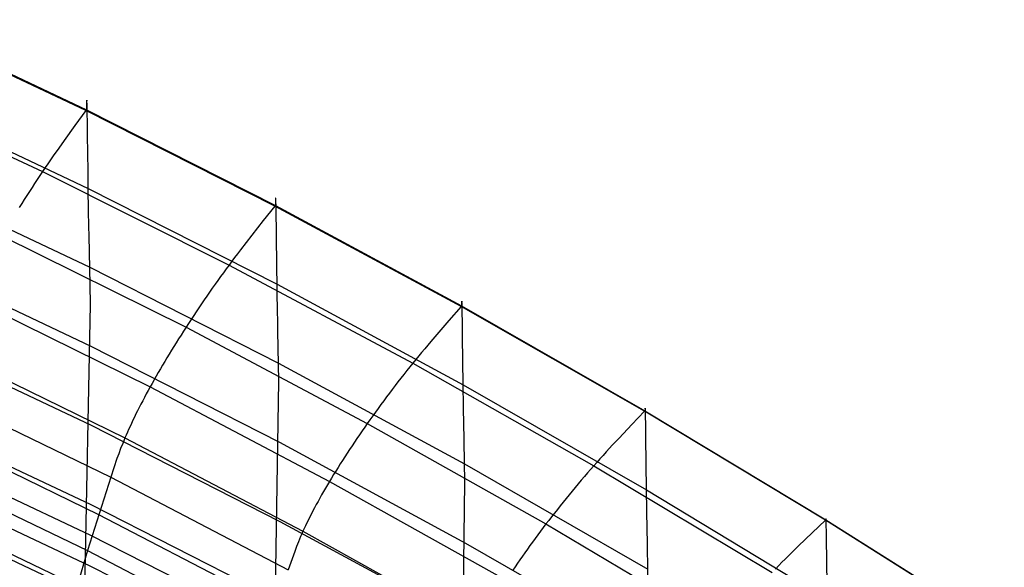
# Model space of a CAD drawing. Extents: x -3677 to -3089, y -67 to 482.
# Tile 110 of 110: x -3226 to -3176, y 425 to 453. Entities that reach past the tile are written whole.
import ezdxf

# ---------------------------------------------------------------- set-up
doc = ezdxf.new("R2010")
doc.units = 0
doc.layers.add('CURVA_ORIGIN', color=125, linetype='CONTINUOUS')

msp = doc.modelspace()

# ---------------------------------------------------------------- linework, layer by layer
at = {"layer": 'CURVA_ORIGIN'}
for p, q in [((-3222.664, 448.679, 440.599), (-3232.418, 453.249, 439.114)), ((-3232.39, 453.286, 439.102), (-3222.636, 448.715, 440.588)), ((-3234.485, 450.041, 439.924), (-3224.861, 445.578, 441.374)), ((-3232.291, 449.307, 426.727), (-3222.542, 444.722, 428.217)), ((-3222.635, 448.796, 440.467), (-3222.636, 448.756, 440.528)), ((-3222.636, 448.756, 440.528), (-3222.636, 448.715, 440.588)), ((-3222.634, 448.833, 440.406), (-3222.635, 448.796, 440.467)), ((-3222.633, 448.869, 440.343), (-3222.634, 448.833, 440.406)), ((-3222.632, 448.903, 440.28), (-3222.633, 448.869, 440.343)), ((-3222.631, 448.935, 440.215), (-3222.632, 448.903, 440.28)), ((-3222.63, 448.964, 440.149), (-3222.631, 448.935, 440.215)), ((-3222.629, 448.993, 440.083), (-3222.63, 448.964, 440.149)), ((-3222.628, 449.043, 439.947), (-3222.629, 449.019, 440.016)), ((-3222.629, 449.019, 440.016), (-3222.629, 448.993, 440.083)), ((-3222.627, 449.066, 439.878), (-3222.628, 449.043, 439.947)), ((-3222.626, 449.087, 439.808), (-3222.627, 449.066, 439.878)), ((-3222.625, 449.106, 439.737), (-3222.626, 449.087, 439.808)), ((-3222.624, 449.123, 439.665), (-3222.625, 449.106, 439.737)), ((-3222.623, 449.153, 439.518), (-3222.624, 449.139, 439.592)), ((-3222.624, 449.139, 439.592), (-3222.624, 449.123, 439.665)), ((-3222.622, 449.165, 439.444), (-3222.623, 449.153, 439.518)), ((-3222.621, 449.176, 439.368), (-3222.622, 449.165, 439.444)), ((-3222.62, 449.185, 439.292), (-3222.621, 449.176, 439.368)), ((-3222.619, 449.192, 439.215), (-3222.62, 449.185, 439.292)), ((-3222.618, 449.202, 439.059), (-3222.619, 449.198, 439.137)), ((-3222.619, 449.198, 439.137), (-3222.619, 449.192, 439.215)), ((-3222.617, 449.205, 438.979), (-3222.618, 449.202, 439.059)), ((-3222.616, 449.206, 438.899), (-3222.617, 449.205, 438.979)), ((-3222.615, 449.205, 438.818), (-3222.616, 449.206, 438.899)), ((-3222.614, 449.203, 438.736), (-3222.615, 449.205, 438.818)), ((-3222.613, 449.195, 438.571), (-3222.614, 449.203, 438.736)), ((-3222.611, 449.181, 438.402), (-3222.613, 449.195, 438.571)), ((-3222.61, 449.161, 438.23), (-3222.611, 449.181, 438.402)), ((-3222.608, 449.136, 438.056), (-3222.61, 449.161, 438.23)), ((-3222.607, 449.106, 437.879), (-3222.608, 449.136, 438.056)), ((-3222.605, 449.07, 437.699), (-3222.607, 449.106, 437.879)), ((-3222.603, 449.03, 437.517), (-3222.605, 449.07, 437.699)), ((-3222.602, 448.985, 437.333), (-3222.603, 449.03, 437.517)), ((-3222.6, 448.935, 437.146), (-3222.602, 448.985, 437.333)), ((-3222.599, 448.88, 436.956), (-3222.6, 448.935, 437.146)), ((-3222.597, 448.821, 436.765), (-3222.599, 448.88, 436.956)), ((-3222.594, 448.691, 436.376), (-3222.597, 448.821, 436.765)), ((-3222.664, 448.679, 440.599), (-3223.215, 447.917, 440.844)), ((-3213.061, 443.826, 442.176), (-3222.664, 448.679, 440.599)), ((-3222.636, 448.715, 440.588), (-3213.035, 443.859, 442.166)), ((-3222.591, 448.546, 435.978), (-3222.594, 448.691, 436.376)), ((-3222.588, 448.386, 435.574), (-3222.591, 448.546, 435.978)), ((-3222.585, 448.214, 435.163), (-3222.588, 448.386, 435.574)), ((-3223.215, 447.917, 440.844), (-3223.767, 447.149, 441.07)), ((-3222.58, 447.834, 434.324), (-3222.585, 448.214, 435.163)), ((-3222.574, 447.419, 433.466), (-3222.58, 447.834, 434.324)), ((-3222.552, 445.592, 429.952), (-3222.574, 447.419, 433.466)), ((-3224.043, 446.761, 441.169), (-3224.317, 446.37, 441.255)), ((-3223.767, 447.149, 441.07), (-3224.043, 446.761, 441.169)), ((-3224.317, 446.37, 441.255), (-3224.454, 446.173, 441.292)), ((-3224.726, 445.778, 441.351), (-3224.861, 445.578, 441.374)), ((-3224.59, 445.976, 441.324), (-3224.726, 445.778, 441.351)), ((-3224.454, 446.173, 441.292), (-3224.59, 445.976, 441.324)), ((-3232.212, 445.318, 414.354), (-3222.465, 440.722, 415.847)), ((-3224.996, 445.378, 441.39), (-3225.131, 445.176, 441.402)), ((-3224.861, 445.578, 441.374), (-3224.996, 445.378, 441.39)), ((-3224.861, 445.578, 441.374), (-3215.389, 440.832, 442.915)), ((-3222.542, 444.722, 428.217), (-3222.552, 445.592, 429.952)), ((-3225.398, 444.771, 441.408), (-3225.53, 444.567, 441.403)), ((-3225.264, 444.974, 441.407), (-3225.398, 444.771, 441.408)), ((-3225.131, 445.176, 441.402), (-3225.264, 444.974, 441.407)), ((-3225.662, 444.363, 441.393), (-3225.792, 444.159, 441.377)), ((-3225.53, 444.567, 441.403), (-3225.662, 444.363, 441.393)), ((-3222.537, 444.331, 427.372), (-3222.542, 444.722, 428.217)), ((-3222.542, 444.722, 428.217), (-3212.945, 439.855, 429.798)), ((-3222.532, 443.971, 426.543), (-3222.537, 444.331, 427.372)), ((-3225.922, 443.954, 441.357), (-3226.051, 443.749, 441.331)), ((-3225.792, 444.159, 441.377), (-3225.922, 443.954, 441.357)), ((-3222.526, 443.64, 425.728), (-3222.532, 443.971, 426.543)), ((-3213.061, 443.826, 442.176), (-3213.646, 443.091, 442.412)), ((-3203.599, 438.73, 443.832), (-3213.061, 443.826, 442.176)), ((-3213.034, 443.925, 442.038), (-3213.035, 443.893, 442.102)), ((-3213.035, 443.893, 442.102), (-3213.035, 443.859, 442.166)), ((-3213.035, 443.859, 442.166), (-3203.575, 438.76, 443.823)), ((-3213.033, 443.955, 441.973), (-3213.034, 443.925, 442.038)), ((-3213.032, 443.984, 441.907), (-3213.033, 443.955, 441.973)), ((-3213.031, 444.011, 441.84), (-3213.032, 443.984, 441.907)), ((-3213.03, 444.036, 441.772), (-3213.031, 444.011, 441.84)), ((-3213.029, 444.082, 441.634), (-3213.03, 444.06, 441.703)), ((-3213.03, 444.06, 441.703), (-3213.03, 444.036, 441.772)), ((-3213.028, 444.102, 441.563), (-3213.029, 444.082, 441.634)), ((-3213.027, 444.121, 441.492), (-3213.028, 444.102, 441.563)), ((-3213.026, 444.138, 441.42), (-3213.027, 444.121, 441.492)), ((-3213.025, 444.168, 441.274), (-3213.026, 444.154, 441.347)), ((-3213.026, 444.154, 441.347), (-3213.026, 444.138, 441.42)), ((-3213.024, 444.18, 441.199), (-3213.025, 444.168, 441.274)), ((-3213.023, 444.191, 441.124), (-3213.024, 444.18, 441.199)), ((-3213.022, 444.2, 441.048), (-3213.023, 444.191, 441.124)), ((-3213.021, 444.214, 440.894), (-3213.022, 444.208, 440.971)), ((-3213.022, 444.208, 440.971), (-3213.022, 444.2, 441.048)), ((-3213.02, 444.219, 440.816), (-3213.021, 444.214, 440.894)), ((-3213.019, 444.222, 440.737), (-3213.02, 444.219, 440.816)), ((-3213.018, 444.224, 440.657), (-3213.019, 444.222, 440.737)), ((-3213.016, 444.221, 440.413), (-3213.018, 444.225, 440.576)), ((-3213.018, 444.225, 440.576), (-3213.018, 444.224, 440.657)), ((-3213.015, 444.213, 440.248), (-3213.016, 444.221, 440.413)), ((-3213.013, 444.199, 440.079), (-3213.015, 444.213, 440.248)), ((-3213.012, 444.18, 439.908), (-3213.013, 444.199, 440.079)), ((-3213.01, 444.155, 439.734), (-3213.012, 444.18, 439.908)), ((-3213.009, 444.126, 439.558), (-3213.01, 444.155, 439.734)), ((-3213.007, 444.093, 439.379), (-3213.009, 444.126, 439.558)), ((-3213.006, 444.054, 439.198), (-3213.007, 444.093, 439.379)), ((-3213.004, 444.011, 439.015), (-3213.006, 444.054, 439.198)), ((-3213.003, 443.964, 438.83), (-3213.004, 444.011, 439.015)), ((-3213.001, 443.913, 438.642), (-3213.003, 443.964, 438.83)), ((-3212.998, 443.798, 438.261), (-3213.001, 443.913, 438.642)), ((-3212.995, 443.668, 437.872), (-3212.998, 443.798, 438.261)), ((-3222.521, 443.335, 424.927), (-3222.526, 443.64, 425.728)), ((-3222.516, 443.054, 424.138), (-3222.521, 443.335, 424.927)), ((-3212.993, 443.524, 437.476), (-3212.995, 443.668, 437.872)), ((-3212.99, 443.368, 437.074), (-3212.993, 443.524, 437.476)), ((-3212.987, 443.2, 436.665), (-3212.99, 443.368, 437.074)), ((-3222.511, 442.793, 423.359), (-3222.516, 443.054, 424.138)), ((-3222.501, 442.322, 421.828), (-3222.511, 442.793, 423.359)), ((-3213.646, 443.091, 442.412), (-3214.23, 442.349, 442.63)), ((-3212.982, 442.833, 435.833), (-3212.987, 443.2, 436.665)), ((-3212.976, 442.434, 434.984), (-3212.982, 442.833, 435.833)), ((-3226.924, 442.318, 441.015), (-3217.574, 437.673, 442.524)), ((-3222.449, 439.825, 412.808), (-3222.501, 442.322, 421.828)), ((-3214.23, 442.349, 442.63), (-3214.522, 441.975, 442.724)), ((-3212.956, 440.689, 431.514), (-3212.976, 442.434, 434.984)), ((-3214.522, 441.975, 442.724), (-3214.813, 441.598, 442.805)), ((-3232.159, 441.318, 401.984), (-3222.413, 436.716, 403.48)), ((-3214.957, 441.408, 442.84), (-3215.102, 441.217, 442.87)), ((-3214.813, 441.598, 442.805), (-3214.957, 441.408, 442.84)), ((-3215.389, 440.832, 442.915), (-3215.532, 440.638, 442.93)), ((-3215.246, 441.025, 442.895), (-3215.389, 440.832, 442.915)), ((-3215.389, 440.832, 442.915), (-3206.056, 435.846, 444.535)), ((-3215.102, 441.217, 442.87), (-3215.246, 441.025, 442.895)), ((-3222.465, 440.722, 415.847), (-3212.872, 435.848, 417.431)), ((-3215.816, 440.248, 442.943), (-3215.957, 440.052, 442.941)), ((-3215.674, 440.444, 442.939), (-3215.816, 440.248, 442.943)), ((-3215.532, 440.638, 442.93), (-3215.674, 440.444, 442.939)), ((-3212.945, 439.855, 429.798), (-3212.956, 440.689, 431.514)), ((-3222.435, 438.827, 409.718), (-3222.449, 439.825, 412.808)), ((-3216.097, 439.854, 442.934), (-3216.237, 439.657, 442.921)), ((-3215.957, 440.052, 442.941), (-3216.097, 439.854, 442.934)), ((-3212.94, 439.478, 428.961), (-3212.945, 439.855, 429.798)), ((-3212.945, 439.855, 429.798), (-3203.49, 434.749, 431.457)), ((-3216.513, 439.26, 442.881), (-3216.65, 439.062, 442.854)), ((-3216.375, 439.459, 442.904), (-3216.513, 439.26, 442.881)), ((-3216.237, 439.657, 442.921), (-3216.375, 439.459, 442.904)), ((-3212.936, 439.129, 428.137), (-3212.94, 439.478, 428.961)), ((-3228.648, 439.201, 439.463), (-3219.397, 434.642, 440.943)), ((-3222.97, 411.908, 327.654), (-3222.435, 438.827, 409.718)), ((-3216.785, 438.863, 442.821), (-3216.92, 438.664, 442.784)), ((-3216.65, 439.062, 442.854), (-3216.785, 438.863, 442.821)), ((-3212.931, 438.806, 427.327), (-3212.936, 439.129, 428.137)), ((-3212.926, 438.506, 426.529), (-3212.931, 438.806, 427.327)), ((-3203.599, 438.73, 443.832), (-3204.216, 438.023, 444.059)), ((-3194.274, 433.409, 445.561), (-3203.599, 438.73, 443.832)), ((-3203.574, 438.786, 443.755), (-3203.575, 438.76, 443.823)), ((-3203.575, 438.76, 443.823), (-3194.254, 433.435, 445.553)), ((-3203.573, 438.81, 443.687), (-3203.574, 438.786, 443.755)), ((-3203.572, 438.855, 443.548), (-3203.573, 438.833, 443.618)), ((-3203.573, 438.833, 443.618), (-3203.573, 438.81, 443.687)), ((-3203.571, 438.875, 443.478), (-3203.572, 438.855, 443.548)), ((-3203.57, 438.893, 443.407), (-3203.571, 438.875, 443.478)), ((-3203.569, 438.91, 443.335), (-3203.57, 438.893, 443.407)), ((-3203.568, 438.94, 443.188), (-3203.569, 438.925, 443.262)), ((-3203.569, 438.925, 443.262), (-3203.569, 438.91, 443.335)), ((-3203.567, 438.952, 443.114), (-3203.568, 438.94, 443.188)), ((-3203.566, 438.963, 443.039), (-3203.567, 438.952, 443.114)), ((-3203.565, 438.981, 442.887), (-3203.566, 438.973, 442.963)), ((-3203.566, 438.973, 442.963), (-3203.566, 438.963, 443.039)), ((-3203.564, 438.988, 442.81), (-3203.565, 438.981, 442.887)), ((-3203.563, 438.994, 442.732), (-3203.564, 438.988, 442.81)), ((-3203.561, 439.003, 442.495), (-3203.563, 438.998, 442.654)), ((-3203.563, 438.998, 442.654), (-3203.563, 438.994, 442.732)), ((-3203.56, 439.003, 442.333), (-3203.561, 439.003, 442.495)), ((-3203.558, 438.997, 442.169), (-3203.56, 439.003, 442.333)), ((-3203.557, 438.987, 442.002), (-3203.558, 438.997, 442.169)), ((-3203.555, 438.971, 441.833), (-3203.557, 438.987, 442.002)), ((-3203.554, 438.951, 441.662), (-3203.555, 438.971, 441.833)), ((-3203.553, 438.927, 441.488), (-3203.554, 438.951, 441.662)), ((-3203.551, 438.898, 441.312), (-3203.553, 438.927, 441.488)), ((-3203.55, 438.865, 441.134), (-3203.551, 438.898, 441.312)), ((-3203.548, 438.827, 440.953), (-3203.55, 438.865, 441.134)), ((-3203.547, 438.786, 440.771), (-3203.548, 438.827, 440.953)), ((-3203.546, 438.74, 440.587), (-3203.547, 438.786, 440.771)), ((-3203.543, 438.638, 440.212), (-3203.546, 438.74, 440.587)), ((-3217.185, 438.267, 442.694), (-3217.316, 438.068, 442.642)), ((-3217.053, 438.465, 442.741), (-3217.185, 438.267, 442.694)), ((-3216.92, 438.664, 442.784), (-3217.053, 438.465, 442.741)), ((-3212.916, 437.967, 424.964), (-3212.926, 438.506, 426.529)), ((-3203.54, 438.522, 439.83), (-3203.543, 438.638, 440.212)), ((-3203.537, 438.393, 439.442), (-3203.54, 438.522, 439.83)), ((-3203.535, 438.251, 439.047), (-3203.537, 438.393, 439.442)), ((-3203.532, 438.098, 438.646), (-3203.535, 438.251, 439.047)), ((-3217.446, 437.87, 442.585), (-3217.574, 437.673, 442.524)), ((-3217.316, 438.068, 442.642), (-3217.446, 437.87, 442.585)), ((-3212.907, 437.492, 423.431), (-3212.916, 437.967, 424.964)), ((-3204.216, 438.023, 444.059), (-3204.833, 437.309, 444.268)), ((-3203.529, 437.935, 438.241), (-3203.532, 438.098, 438.646)), ((-3203.524, 437.582, 437.416), (-3203.529, 437.935, 438.241)), ((-3232.141, 437.304, 389.619), (-3222.393, 432.7, 391.115)), ((-3217.825, 437.28, 442.388), (-3217.949, 437.085, 442.313)), ((-3217.7, 437.476, 442.458), (-3217.825, 437.28, 442.388)), ((-3217.574, 437.673, 442.524), (-3217.7, 437.476, 442.458)), ((-3217.574, 437.673, 442.524), (-3208.362, 432.79, 444.11)), ((-3212.857, 434.938, 414.387), (-3212.907, 437.492, 423.431)), ((-3204.833, 437.309, 444.268), (-3205.141, 436.948, 444.357)), ((-3203.519, 437.2, 436.576), (-3203.524, 437.582, 437.416)), ((-3218.071, 436.89, 442.234), (-3218.191, 436.696, 442.15)), ((-3217.949, 437.085, 442.313), (-3218.071, 436.89, 442.234)), ((-3205.141, 436.948, 444.357), (-3205.448, 436.584, 444.434)), ((-3203.49, 434.749, 431.457), (-3203.519, 437.2, 436.576)), ((-3229.863, 436.551, 436.877), (-3220.679, 432.054, 438.337)), ((-3222.413, 436.716, 403.48), (-3212.821, 431.836, 405.065)), ((-3218.427, 436.312, 441.969), (-3218.543, 436.121, 441.872)), ((-3218.31, 436.503, 442.062), (-3218.427, 436.312, 441.969)), ((-3218.191, 436.696, 442.15), (-3218.31, 436.503, 442.062)), ((-3205.601, 436.401, 444.466), (-3205.753, 436.217, 444.494)), ((-3205.448, 436.584, 444.434), (-3205.601, 436.401, 444.466)), ((-3218.768, 435.743, 441.666), (-3218.878, 435.556, 441.556)), ((-3218.656, 435.931, 441.771), (-3218.768, 435.743, 441.666)), ((-3218.543, 436.121, 441.872), (-3218.656, 435.931, 441.771)), ((-3212.872, 435.848, 417.431), (-3203.42, 430.736, 419.092)), ((-3206.056, 435.846, 444.535), (-3206.207, 435.659, 444.547)), ((-3205.905, 436.032, 444.517), (-3206.056, 435.846, 444.535)), ((-3206.056, 435.846, 444.535), (-3196.86, 430.638, 446.227)), ((-3205.753, 436.217, 444.494), (-3205.905, 436.032, 444.517)), ((-3218.986, 435.37, 441.442), (-3219.092, 435.186, 441.323)), ((-3218.878, 435.556, 441.556), (-3218.986, 435.37, 441.442)), ((-3206.507, 435.282, 444.556), (-3206.656, 435.092, 444.552)), ((-3206.358, 435.471, 444.554), (-3206.507, 435.282, 444.556)), ((-3206.207, 435.659, 444.547), (-3206.358, 435.471, 444.554)), ((-3219.297, 434.821, 441.074), (-3219.397, 434.642, 440.943)), ((-3219.196, 435.003, 441.201), (-3219.297, 434.821, 441.074)), ((-3219.092, 435.186, 441.323), (-3219.196, 435.003, 441.201)), ((-3213.306, 407.109, 329.213), (-3212.857, 434.938, 414.387)), ((-3206.804, 434.902, 444.543), (-3206.951, 434.71, 444.528)), ((-3206.656, 435.092, 444.552), (-3206.804, 434.902, 444.543)), ((-3203.485, 434.387, 430.628), (-3203.49, 434.749, 431.457)), ((-3203.49, 434.749, 431.457), (-3194.175, 429.419, 433.19)), ((-3230.551, 434.514, 433.618), (-3221.398, 430.056, 435.066)), ((-3219.591, 434.287, 440.669), (-3219.684, 434.113, 440.526)), ((-3219.495, 434.464, 440.808), (-3219.591, 434.287, 440.669)), ((-3219.397, 434.642, 440.943), (-3219.495, 434.464, 440.808)), ((-3219.397, 434.642, 440.943), (-3210.285, 429.845, 442.501)), ((-3207.243, 434.327, 444.484), (-3207.387, 434.135, 444.454)), ((-3207.098, 434.519, 444.509), (-3207.243, 434.327, 444.484)), ((-3206.951, 434.71, 444.528), (-3207.098, 434.519, 444.509)), ((-3203.481, 434.049, 429.811), (-3203.485, 434.387, 430.628)), ((-3219.864, 433.77, 440.228), (-3219.951, 433.602, 440.073)), ((-3219.775, 433.941, 440.379), (-3219.864, 433.77, 440.228)), ((-3219.684, 434.113, 440.526), (-3219.775, 433.941, 440.379)), ((-3207.672, 433.75, 444.38), (-3207.813, 433.557, 444.335)), ((-3207.53, 433.942, 444.419), (-3207.672, 433.75, 444.38)), ((-3207.387, 434.135, 444.454), (-3207.53, 433.942, 444.419)), ((-3203.476, 433.735, 429.005), (-3203.481, 434.049, 429.811)), ((-3203.471, 433.44, 428.21), (-3203.476, 433.735, 429.005)), ((-3232.165, 433.272, 377.26), (-3222.412, 428.674, 378.754)), ((-3220.117, 433.272, 439.753), (-3220.196, 433.111, 439.588)), ((-3220.035, 433.436, 439.915), (-3220.117, 433.272, 439.753)), ((-3219.951, 433.602, 440.073), (-3220.035, 433.436, 439.915)), ((-3207.952, 433.365, 444.286), (-3208.09, 433.173, 444.232)), ((-3207.813, 433.557, 444.335), (-3207.952, 433.365, 444.286)), ((-3203.462, 432.905, 426.648), (-3203.471, 433.44, 428.21)), ((-3194.274, 433.409, 445.561), (-3194.923, 432.73, 445.779)), ((-3185.084, 427.883, 447.358), (-3194.274, 433.409, 445.561)), ((-3194.253, 433.453, 445.481), (-3194.254, 433.435, 445.553)), ((-3194.254, 433.435, 445.553), (-3185.066, 427.904, 447.351)), ((-3194.252, 433.469, 445.409), (-3194.253, 433.453, 445.481)), ((-3194.251, 433.484, 445.336), (-3194.252, 433.469, 445.409)), ((-3194.25, 433.51, 445.188), (-3194.251, 433.498, 445.262)), ((-3194.251, 433.498, 445.262), (-3194.251, 433.484, 445.336)), ((-3194.249, 433.521, 445.113), (-3194.25, 433.51, 445.188)), ((-3194.248, 433.54, 444.961), (-3194.249, 433.521, 445.113)), ((-3194.247, 433.553, 444.807), (-3194.248, 433.54, 444.961)), ((-3194.245, 433.562, 444.65), (-3194.247, 433.553, 444.807)), ((-3194.244, 433.566, 444.491), (-3194.245, 433.562, 444.65)), ((-3194.242, 433.565, 444.329), (-3194.244, 433.566, 444.491)), ((-3194.241, 433.56, 444.166), (-3194.242, 433.565, 444.329)), ((-3194.24, 433.55, 443.999), (-3194.241, 433.56, 444.166)), ((-3194.238, 433.536, 443.831), (-3194.24, 433.55, 443.999)), ((-3194.237, 433.518, 443.661), (-3194.238, 433.536, 443.831)), ((-3194.236, 433.496, 443.488), (-3194.237, 433.518, 443.661)), ((-3194.234, 433.47, 443.313), (-3194.236, 433.496, 443.488)), ((-3194.233, 433.439, 443.137), (-3194.234, 433.47, 443.313)), ((-3194.232, 433.406, 442.958), (-3194.233, 433.439, 443.137)), ((-3194.229, 433.327, 442.596), (-3194.232, 433.406, 442.958)), ((-3194.227, 433.234, 442.226), (-3194.229, 433.327, 442.596)), ((-3194.224, 433.128, 441.85), (-3194.227, 433.234, 442.226)), ((-3220.347, 432.795, 439.247), (-3220.419, 432.641, 439.071)), ((-3220.273, 432.952, 439.419), (-3220.347, 432.795, 439.247)), ((-3220.196, 433.111, 439.588), (-3220.273, 432.952, 439.419)), ((-3208.362, 432.79, 444.11), (-3208.496, 432.599, 444.042)), ((-3208.227, 432.981, 444.173), (-3208.362, 432.79, 444.11)), ((-3208.362, 432.79, 444.11), (-3199.286, 427.688, 445.767)), ((-3208.09, 433.173, 444.232), (-3208.227, 432.981, 444.173)), ((-3203.405, 429.814, 416.043), (-3203.462, 432.905, 426.648)), ((-3194.923, 432.73, 445.779), (-3195.573, 432.045, 445.978)), ((-3194.222, 433.011, 441.467), (-3194.224, 433.128, 441.85)), ((-3194.219, 432.882, 441.079), (-3194.222, 433.011, 441.467)), ((-3194.217, 432.742, 440.686), (-3194.219, 432.882, 441.079)), ((-3194.212, 432.435, 439.885), (-3194.217, 432.742, 440.686)), ((-3231.14, 432.596, 430.261), (-3222.012, 428.171, 431.698)), ((-3222.393, 432.7, 391.115), (-3212.799, 427.82, 392.701)), ((-3220.554, 432.342, 438.71), (-3220.618, 432.197, 438.525)), ((-3220.488, 432.49, 438.892), (-3220.554, 432.342, 438.71)), ((-3220.419, 432.641, 439.071), (-3220.488, 432.49, 438.892)), ((-3208.628, 432.408, 443.97), (-3208.758, 432.219, 443.893)), ((-3208.496, 432.599, 444.042), (-3208.628, 432.408, 443.97)), ((-3194.207, 432.097, 439.067), (-3194.212, 432.435, 439.885)), ((-3220.792, 431.779, 437.953), (-3220.896, 431.513, 437.558)), ((-3220.737, 431.915, 438.147), (-3220.792, 431.779, 437.953)), ((-3220.679, 432.054, 438.337), (-3220.737, 431.915, 438.147)), ((-3220.618, 432.197, 438.525), (-3220.679, 432.054, 438.337)), ((-3220.679, 432.054, 438.337), (-3211.632, 427.319, 439.875)), ((-3212.821, 431.836, 405.065), (-3203.37, 426.721, 406.728)), ((-3209.014, 431.842, 443.726), (-3209.139, 431.655, 443.636)), ((-3208.887, 432.03, 443.812), (-3209.014, 431.842, 443.726)), ((-3208.758, 432.219, 443.893), (-3208.887, 432.03, 443.812)), ((-3195.573, 432.045, 445.978), (-3195.897, 431.698, 446.063)), ((-3194.175, 429.419, 433.19), (-3194.207, 432.097, 439.067)), ((-3232.187, 431.716, 372.508), (-3222.432, 427.122, 374.001)), ((-3220.992, 431.257, 437.155), (-3221.081, 431.009, 436.745)), ((-3220.896, 431.513, 437.558), (-3220.992, 431.257, 437.155)), ((-3209.384, 431.283, 443.443), (-3209.504, 431.099, 443.34)), ((-3209.263, 431.469, 443.542), (-3209.384, 431.283, 443.443)), ((-3209.139, 431.655, 443.636), (-3209.263, 431.469, 443.542)), ((-3196.22, 431.349, 446.135), (-3196.381, 431.172, 446.165)), ((-3195.897, 431.698, 446.063), (-3196.22, 431.349, 446.135)), ((-3231.687, 430.73, 426.878), (-3222.583, 426.337, 428.305)), ((-3221.081, 431.009, 436.745), (-3221.398, 430.056, 435.066)), ((-3209.737, 430.734, 443.121), (-3209.851, 430.553, 443.006)), ((-3209.622, 430.916, 443.233), (-3209.737, 430.734, 443.121)), ((-3209.504, 431.099, 443.34), (-3209.622, 430.916, 443.233)), ((-3203.42, 430.736, 419.092), (-3194.109, 425.401, 420.826)), ((-3196.701, 430.817, 446.212), (-3196.86, 430.638, 446.227)), ((-3196.541, 430.995, 446.191), (-3196.701, 430.817, 446.212)), ((-3196.381, 431.172, 446.165), (-3196.541, 430.995, 446.191)), ((-3209.963, 430.374, 442.886), (-3210.072, 430.196, 442.762)), ((-3209.851, 430.553, 443.006), (-3209.963, 430.374, 442.886)), ((-3197.177, 430.277, 446.242), (-3197.335, 430.095, 446.241)), ((-3197.019, 430.458, 446.237), (-3197.177, 430.277, 446.242)), ((-3196.86, 430.638, 446.227), (-3197.019, 430.458, 446.237)), ((-3196.86, 430.638, 446.227), (-3187.797, 425.229, 447.985)), ((-3232.218, 430.156, 367.758), (-3222.458, 425.569, 369.249)), ((-3221.398, 430.056, 435.066), (-3222.583, 426.337, 428.305)), ((-3221.398, 430.056, 435.066), (-3212.382, 425.356, 436.592)), ((-3210.285, 429.845, 442.501), (-3210.388, 429.671, 442.364)), ((-3210.18, 430.02, 442.633), (-3210.285, 429.845, 442.501)), ((-3210.285, 429.845, 442.501), (-3201.306, 424.832, 444.128)), ((-3210.072, 430.196, 442.762), (-3210.18, 430.02, 442.633)), ((-3203.78, 402.046, 330.858), (-3203.405, 429.814, 416.043)), ((-3197.647, 429.728, 446.223), (-3197.802, 429.544, 446.207)), ((-3197.491, 429.912, 446.235), (-3197.647, 429.728, 446.223)), ((-3197.335, 430.095, 446.241), (-3197.491, 429.912, 446.235)), ((-3210.587, 429.33, 442.079), (-3210.683, 429.162, 441.931)), ((-3210.489, 429.5, 442.224), (-3210.587, 429.33, 442.079)), ((-3210.388, 429.671, 442.364), (-3210.489, 429.5, 442.224)), ((-3197.956, 429.359, 446.185), (-3198.109, 429.174, 446.158)), ((-3197.802, 429.544, 446.207), (-3197.956, 429.359, 446.185)), ((-3194.171, 429.072, 432.368), (-3194.175, 429.419, 433.19)), ((-3194.175, 429.419, 433.19), (-3184.995, 423.883, 434.989)), ((-3232.194, 428.911, 423.457), (-3223.111, 424.547, 424.874)), ((-3210.867, 428.831, 441.622), (-3210.956, 428.669, 441.463)), ((-3210.776, 428.995, 441.778), (-3210.867, 428.831, 441.622)), ((-3210.683, 429.162, 441.931), (-3210.776, 428.995, 441.778)), ((-3198.411, 428.802, 446.089), (-3198.56, 428.616, 446.047)), ((-3198.26, 428.988, 446.126), (-3198.411, 428.802, 446.089)), ((-3198.109, 429.174, 446.158), (-3198.26, 428.988, 446.126)), ((-3194.166, 428.747, 431.558), (-3194.171, 429.072, 432.368)), ((-3194.158, 428.153, 429.966), (-3194.166, 428.747, 431.558)), ((-3232.256, 428.594, 363.008), (-3222.493, 424.013, 364.497)), ((-3222.412, 428.674, 378.754), (-3212.813, 423.798, 380.339)), ((-3211.125, 428.352, 441.133), (-3211.206, 428.197, 440.963)), ((-3211.042, 428.509, 441.3), (-3211.125, 428.352, 441.133)), ((-3210.956, 428.669, 441.463), (-3211.042, 428.509, 441.3)), ((-3198.855, 428.245, 445.949), (-3199, 428.059, 445.893)), ((-3198.708, 428.431, 446), (-3198.855, 428.245, 445.949)), ((-3198.56, 428.616, 446.047), (-3198.708, 428.431, 446)), ((-3222.012, 428.171, 431.698), (-3213.022, 423.504, 433.214)), ((-3212.799, 427.82, 392.701), (-3203.347, 422.704, 394.364)), ((-3211.432, 427.746, 440.433), (-3211.501, 427.601, 440.25)), ((-3211.359, 427.893, 440.613), (-3211.432, 427.746, 440.433)), ((-3211.284, 428.044, 440.79), (-3211.359, 427.893, 440.613)), ((-3211.206, 428.197, 440.963), (-3211.284, 428.044, 440.79)), ((-3199.144, 427.873, 445.832), (-3199.286, 427.688, 445.767)), ((-3199, 428.059, 445.893), (-3199.144, 427.873, 445.832)), ((-3194.149, 427.622, 428.406), (-3194.158, 428.153, 429.966)), ((-3185.084, 427.883, 447.358), (-3185.765, 427.233, 447.565)), ((-3176.013, 422.18, 449.211), (-3185.084, 427.883, 447.358)), ((-3185.065, 427.921, 447.198), (-3185.066, 427.904, 447.351)), ((-3185.066, 427.904, 447.351), (-3175.999, 422.196, 449.206)), ((-3185.064, 427.933, 447.043), (-3185.065, 427.921, 447.198)), ((-3185.062, 427.941, 446.886), (-3185.064, 427.933, 447.043)), ((-3185.061, 427.944, 446.727), (-3185.062, 427.941, 446.886)), ((-3185.06, 427.944, 446.565), (-3185.061, 427.944, 446.727)), ((-3185.059, 427.94, 446.402), (-3185.06, 427.944, 446.565)), ((-3185.057, 427.931, 446.237), (-3185.059, 427.94, 446.402)), ((-3185.056, 427.919, 446.069), (-3185.057, 427.931, 446.237)), ((-3185.055, 427.904, 445.9), (-3185.056, 427.919, 446.069)), ((-3185.054, 427.884, 445.729), (-3185.055, 427.904, 445.9)), ((-3185.052, 427.862, 445.556), (-3185.054, 427.884, 445.729)), ((-3185.051, 427.835, 445.382), (-3185.052, 427.862, 445.556)), ((-3185.049, 427.773, 445.028), (-3185.051, 427.835, 445.382)), ((-3185.047, 427.697, 444.667), (-3185.049, 427.773, 445.028)), ((-3211.632, 427.319, 439.875), (-3211.693, 427.183, 439.683)), ((-3211.568, 427.459, 440.064), (-3211.632, 427.319, 439.875)), ((-3211.632, 427.319, 439.875), (-3202.718, 422.37, 441.482)), ((-3211.501, 427.601, 440.25), (-3211.568, 427.459, 440.064)), ((-3199.565, 427.319, 445.623), (-3199.702, 427.136, 445.544)), ((-3199.426, 427.504, 445.697), (-3199.565, 427.319, 445.623)), ((-3199.286, 427.688, 445.767), (-3199.426, 427.504, 445.697)), ((-3199.286, 427.688, 445.767), (-3190.341, 422.389, 447.488)), ((-3194.083, 423.464, 414.681), (-3194.149, 427.622, 428.406)), ((-3185.765, 427.233, 447.565), (-3186.447, 426.577, 447.755)), ((-3185.044, 427.61, 444.3), (-3185.047, 427.697, 444.667)), ((-3185.042, 427.511, 443.927), (-3185.044, 427.61, 444.3)), ((-3185.04, 427.402, 443.549), (-3185.042, 427.511, 443.927)), ((-3185.037, 427.283, 443.166), (-3185.04, 427.402, 443.549)), ((-3185.033, 427.017, 442.386), (-3185.037, 427.283, 443.166)), ((-3222.432, 427.122, 374.001), (-3212.83, 422.249, 375.585)), ((-3211.86, 426.789, 439.092), (-3211.959, 426.538, 438.688)), ((-3211.751, 427.049, 439.489), (-3211.86, 426.789, 439.092)), ((-3211.693, 427.183, 439.683), (-3211.751, 427.049, 439.489)), ((-3203.37, 426.721, 406.728), (-3194.062, 421.383, 408.462)), ((-3199.971, 426.771, 445.373), (-3200.103, 426.589, 445.282)), ((-3199.837, 426.953, 445.461), (-3199.971, 426.771, 445.373)), ((-3199.702, 427.136, 445.544), (-3199.837, 426.953, 445.461)), ((-3185.028, 426.72, 441.59), (-3185.033, 427.017, 442.386)), ((-3185.02, 426.054, 439.962), (-3185.028, 426.72, 441.59)), ((-3222.583, 426.337, 428.305), (-3223.111, 424.547, 424.874)), ((-3222.583, 426.337, 428.305), (-3213.615, 421.699, 429.811)), ((-3212.052, 426.293, 438.276), (-3212.382, 425.356, 436.592)), ((-3211.959, 426.538, 438.688), (-3212.052, 426.293, 438.276)), ((-3200.36, 426.229, 445.085), (-3200.486, 426.05, 444.98)), ((-3200.232, 426.409, 445.185), (-3200.36, 426.229, 445.085)), ((-3200.103, 426.589, 445.282), (-3200.232, 426.409, 445.185)), ((-3186.787, 426.245, 447.835), (-3187.125, 425.91, 447.902)), ((-3186.447, 426.577, 447.755), (-3186.787, 426.245, 447.835)), ((-3200.61, 425.873, 444.871), (-3200.731, 425.696, 444.758)), ((-3200.486, 426.05, 444.98), (-3200.61, 425.873, 444.871)), ((-3187.294, 425.742, 447.93), (-3187.462, 425.572, 447.953)), ((-3187.125, 425.91, 447.902), (-3187.294, 425.742, 447.93)), ((-3184.995, 423.883, 434.989), (-3185.02, 426.054, 439.962)), ((-3222.458, 425.569, 369.249), (-3212.853, 420.699, 370.831)), ((-3200.851, 425.521, 444.64), (-3200.968, 425.347, 444.518)), ((-3200.731, 425.696, 444.758), (-3200.851, 425.521, 444.64)), ((-3187.462, 425.572, 447.953), (-3187.63, 425.401, 447.971))]:
    msp.add_line(p, q, dxfattribs=at)

doc.saveas('drawing.dxf')
